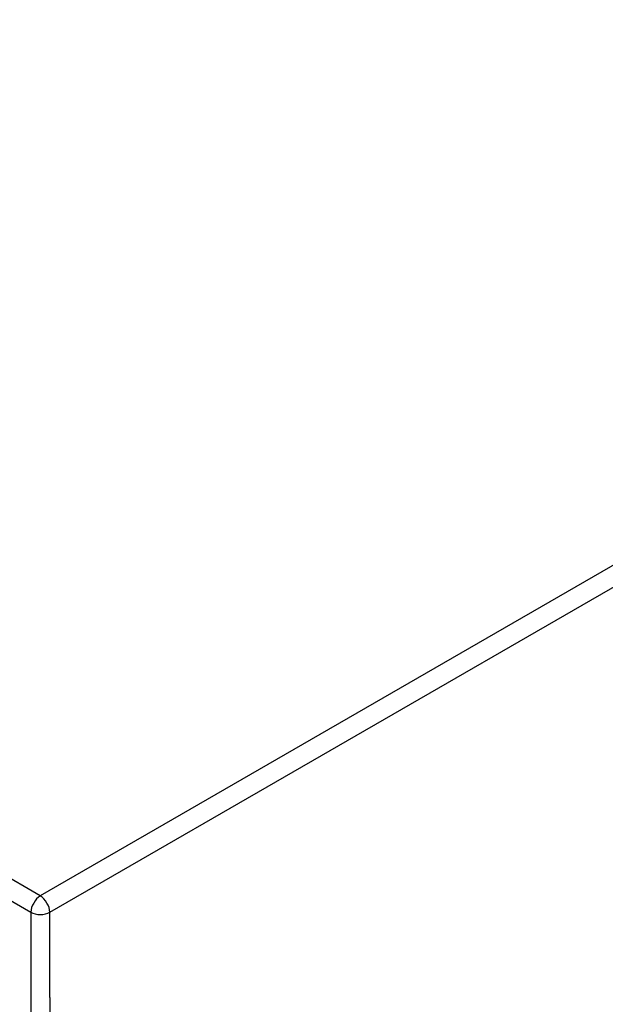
# Model space of a CAD drawing. Header units: inches. Extents: x 25 to 627, y 68 to 290.
# Tile 246 of 250: x 618.55 to 622.9, y 234.72 to 242.03. Entities that reach past the tile are written whole.
import ezdxf

# ---------------------------------------------------------------- set-up
doc = ezdxf.new("R2010")
doc.units = ezdxf.units.IN
doc.header["$MEASUREMENT"] = 0
doc.layers.add('Visible Tangent Edges(ANSI)', color=7, linetype='Continuous', lineweight=25)

msp = doc.modelspace()

# ---------------------------------------------------------------- linework, layer by layer
at = {"layer": 'Visible Tangent Edges(ANSI)'}
for p, q in [((618.7013, 235.524), (576.4149, 259.938)), ((576.3449, 259.8168), (618.6313, 235.4027)), ((627.0466, 240.3421), (618.7013, 235.524)), ((618.7713, 235.4027), (627.1166, 240.2209)), ((618.6313, 235.4027), (618.6313, 209.4365)), ((618.7713, 234.7699), (618.7713, 235.4027)), ((618.7713, 234.7699), (618.7713, 210.0693))]:
    msp.add_line(p, q, dxfattribs=at)
for major_axis, start_param, end_param in [((0.0495, 0.0857), 0.785398, 2.356194), ((-0.0495, 0.0857), 3.926991, 5.497787), ((-0.099, 0), 0.785398, 2.356194)]:
    msp.add_ellipse((618.7013, 235.4431), major_axis=major_axis, ratio=0.57735, start_param=start_param, end_param=end_param, dxfattribs=at)

doc.saveas('drawing.dxf')
